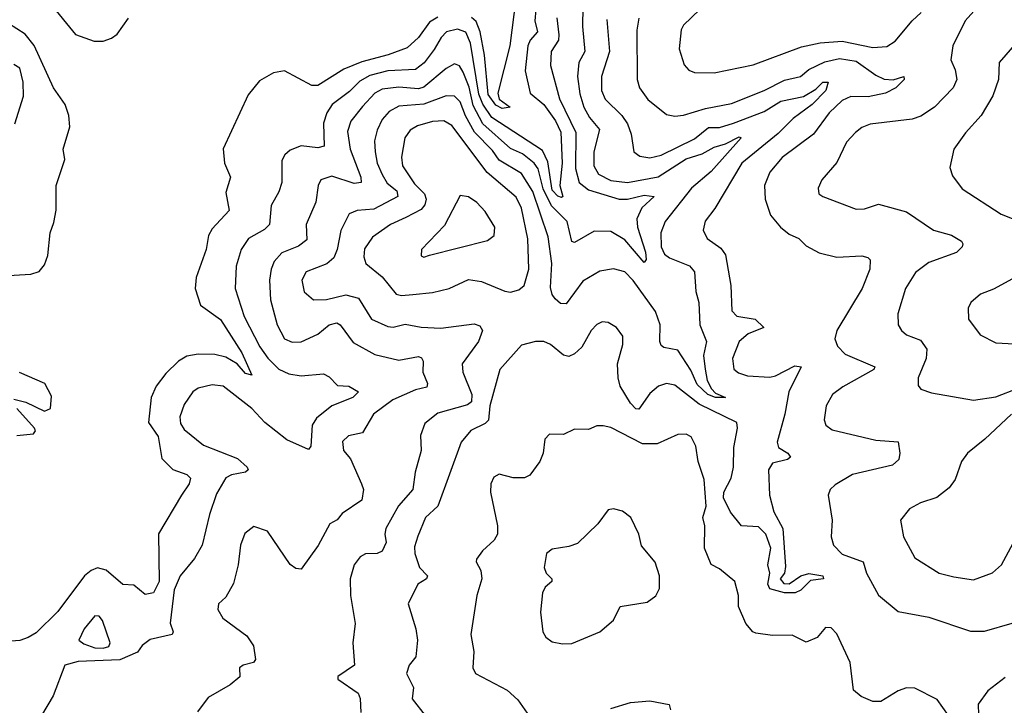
# Model space of a CAD drawing. Extents: x 1954683 to 2060285, y 904798 to 1016299.
# Tile 180 of 256: x 1968725 to 1972256, y 959061 to 961519. Entities that reach past the tile are written whole.
import ezdxf

# ---------------------------------------------------------------- set-up
doc = ezdxf.new("R2010")
doc.units = 0

msp = doc.modelspace()

# ---------------------------------------------------------------- linework, layer by layer
at = {"layer": '0CON10XD'}
for points in [[(1968835, 961577.2), (1968925, 961465.4), (1968992.2, 961442.3), (1969025, 961441.6), (1969055, 961452.3), (1969075, 961467.1), (1969115.8, 961524.2)], [(1970504.2, 961595), (1970482.8, 961425), (1970439.7, 961255), (1970444.2, 961234.2), (1970483.8, 961205), (1970455, 961200.8), (1970433, 961213), (1970405, 961250.5), (1970392.3, 961392.3), (1970376.6, 961475), (1970362.5, 961512.5), (1970345, 961527.3)], [(1972178.8, 961585), (1972115, 961514.3), (1972071.8, 961425), (1972064.5, 961375), (1972079.5, 961339.5), (1972085.4, 961305), (1972072.1, 961275), (1972005, 961205.6), (1971956.4, 961173.6), (1971925, 961161.8), (1971775, 961143.8), (1971745, 961132.1), (1971721.9, 961115), (1971690.6, 961079.4), (1971655, 961006.9), (1971601.9, 960945), (1971588, 960915), (1971591.2, 960895), (1971605.6, 960885.6), (1971725, 960839.4), (1971755, 960841.5), (1971805, 960858.2), (1971905, 960829.6), (1972001.4, 960765), (1972066.8, 960746.8), (1972101.9, 960725), (1972107.5, 960715), (1972104.4, 960705), (1972085, 960684.5), (1971985, 960648.5), (1971937.2, 960612.8), (1971901.2, 960555), (1971873.5, 960465), (1971875.6, 960425), (1971886.9, 960405), (1971905, 960389.5), (1971955, 960370), (1971977.9, 960337.9), (1971975.5, 960305), (1971947.1, 960235), (1971947.3, 960207.3), (1971956.7, 960195), (1971995, 960181.1), (1972145, 960154.6), (1972225, 960167.3), (1972305, 960198.5)], [(1970576, 961555), (1970573, 961515), (1970581.9, 961475), (1970555.2, 961445), (1970547.3, 961425), (1970538, 961335), (1970555.2, 961255), (1970604.3, 961214.3), (1970646.9, 961156.9), (1970666.2, 961116.2), (1970670.5, 961005), (1970662.4, 960925), (1970672.5, 960885), (1970668.6, 960881.4), (1970655, 960886.2), (1970635, 960907.8), (1970619.1, 961009.1), (1970600.1, 961050.1), (1970418.1, 961168.1), (1970385.7, 961215.7), (1970371.9, 961251.9), (1970342, 961435), (1970325, 961473.9), (1970295, 961484.5), (1970256.2, 961475), (1970236.7, 961455), (1970211.7, 961411.7), (1970175.8, 961364.2), (1970145, 961340), (1970045, 961335.1), (1969981.2, 961318.8), (1969945, 961298.7), (1969908, 961262), (1969846.3, 961215), (1969826.9, 961185), (1969815, 961148), (1969817.3, 961065), (1969795, 961059.1), (1969735, 961066.8), (1969695, 961051.4), (1969675.8, 961035), (1969665.6, 961014.4), (1969665.4, 960935), (1969655, 960902), (1969627.5, 960852.5), (1969621.2, 960785), (1969603.5, 960766.5), (1969546.4, 960735), (1969520, 960695), (1969502.2, 960635), (1969497.9, 960555), (1969530.7, 960455), (1969586.6, 960346.6), (1969615, 960305.3), (1969655, 960266.5), (1969690.7, 960249.3), (1969735, 960242.6), (1969815, 960250), (1969835, 960239.2), (1969865, 960207.5), (1969906.2, 960205), (1969940.8, 960185), (1969920, 960165), (1969845, 960134.5), (1969789.7, 960090.3), (1969774.2, 960065), (1969769.4, 959990.6), (1969761.2, 959978.8), (1969682.8, 960012.8), (1969604.5, 960074.5), (1969557.7, 960125), (1969455, 960204.7), (1969415, 960210), (1969365, 960197.5), (1969345.7, 960185), (1969315, 960139.2), (1969299.6, 960095), (1969301.9, 960071.9), (1969315, 960049.4), (1969384.2, 959994.2), (1969506.4, 959946.4), (1969540.6, 959915), (1969544.2, 959905), (1969535, 959897.1), (1969485, 959887.9), (1969465, 959876.2), (1969430.6, 959819.4), (1969405.8, 959745), (1969380, 959635), (1969351.9, 959588.1), (1969300.8, 959525), (1969279.3, 959475), (1969265.3, 959355.3), (1969275.6, 959325), (1969272, 959315), (1969193, 959297), (1969165, 959275.7), (1969148.1, 959251.9), (1969085, 959224.6), (1968935, 959218.2), (1968887.8, 959205), (1968845.6, 959095), (1968804, 959025)], [(1970744.8, 961565), (1970743.4, 961495), (1970751.4, 961405), (1970730.8, 961365), (1970725.2, 961315), (1970733.6, 961253.6), (1970748.5, 961205), (1970768.3, 961168.3), (1970804.8, 961125), (1970784, 961045), (1970784.4, 960995), (1970801.2, 960965), (1970845, 960943), (1970905, 960934.8), (1971015, 960955.8), (1971115, 961020.1), (1971172.3, 961037.7), (1971215, 961062.4), (1971256.1, 961073.9), (1971305, 961098.5), (1971312, 961095), (1971205, 960974.8), (1971134.3, 960915), (1971040.4, 960795), (1971024, 960755), (1971025.3, 960705), (1971038, 960678), (1971055.6, 960665), (1971126.6, 960636.6), (1971144.7, 960615), (1971150.2, 960545), (1971160.5, 960505), (1971163.8, 960425), (1971187.9, 960365), (1971176.8, 960315), (1971183.4, 960266.6), (1971190.4, 960225), (1971205.7, 960195.7), (1971220.5, 960180.5), (1971256.2, 960165), (1971220, 960165), (1971193.1, 960175), (1971155, 960210.7), (1971132.4, 960262.4), (1971085, 960334.6), (1971035, 960343.5), (1971025, 960350.8), (1971020.4, 960365), (1971022.2, 960425), (1971005, 960473.1), (1970925, 960584.6), (1970894.7, 960614.7), (1970855, 960625.4), (1970805, 960617.3), (1970745, 960581.3), (1970685, 960500.4), (1970665, 960501.8), (1970645, 960517.7), (1970634.1, 960534.1), (1970628.7, 960558.7), (1970633, 960645), (1970620.5, 960740.5), (1970565, 960902.9), (1970525, 960967.8), (1970444.8, 961015), (1970420.5, 961050.5), (1970356.1, 961116.1), (1970323.8, 961173.8), (1970304.6, 961224.6), (1970285, 961245.2), (1970255, 961246.5), (1970175, 961215.5), (1970085, 961208.8), (1970050.5, 961189.5), (1970025, 961160.9), (1970007.2, 961122.8), (1969997.9, 961085), (1969999.8, 961045), (1970006.9, 961005), (1970025, 960963.8), (1970043.3, 960933.3), (1970077.7, 960905), (1970081.6, 960885), (1969995, 960839.8), (1969935, 960834.7), (1969906.8, 960823.2), (1969877.2, 960762.8), (1969864.3, 960695), (1969851.6, 960665), (1969826.6, 960643.4), (1969752.2, 960615), (1969736.8, 960585), (1969745, 960542.9), (1969778.8, 960515), (1969825, 960515.9), (1969895, 960533), (1969940.8, 960520.8)], [(1971164.5, 961555), (1971105, 961499.2), (1971097.6, 961482.4), (1971090, 961415), (1971107.6, 961357.6), (1971125, 961338.1), (1971145, 961330), (1971215, 961328.2), (1971355, 961356.8), (1971528.4, 961421.6), (1971595, 961435.7), (1971675, 961442.2), (1971785, 961419.8), (1971835, 961422.7), (1971865, 961441.5), (1971925, 961515.3), (1971957.3, 961545)], [(1970225, 961527.8), (1970195, 961509.6), (1970155.4, 961454.6), (1970115, 961418.2), (1970047.2, 961392.8), (1969951.7, 961368.3), (1969887.9, 961342.1), (1969795, 961282.9), (1969772.6, 961282.6), (1969675, 961335.8), (1969635, 961328.6), (1969585, 961300), (1969545, 961250), (1969455, 961055.8), (1969460, 961005), (1969480.8, 960955), (1969465, 960900), (1969476.2, 960835), (1969415, 960768.8), (1969401.9, 960745), (1969394.6, 960695), (1969358.7, 960595), (1969354.7, 960555), (1969374.1, 960495), (1969445, 960444.7), (1969521.6, 960325), (1969558.1, 960245), (1969535, 960250.3), (1969504.9, 960284.9), (1969465, 960309.7), (1969425, 960319.1), (1969365, 960320), (1969325, 960312.4), (1969295, 960295.2), (1969249.1, 960250.9), (1969214.9, 960205.1), (1969197.3, 960165), (1969187.2, 960075), (1969222, 960025), (1969235.4, 959945.4), (1969275, 959907.1), (1969325, 959888.2), (1969337.8, 959875), (1969333.6, 959855), (1969305.2, 959814.8), (1969223.5, 959676.5), (1969225.1, 959505), (1969205, 959464), (1969175, 959458.5), (1969135, 959491.4), (1969095, 959494.5), (1969035, 959545.9), (1969005, 959554.2), (1968981.8, 959545), (1968957.3, 959525), (1968861.9, 959398.1), (1968785, 959321.2), (1968756.2, 959303.8), (1968726, 959294), (1968665, 959289)], [(1968665, 960600.9), (1968765, 960606.7), (1968795, 960616), (1968815, 960640), (1968826.8, 960673.2), (1968834.2, 960755), (1968847.6, 960792.4), (1968855.7, 960835.7), (1968855.7, 960925), (1968887.3, 961017.3), (1968881.9, 961055), (1968905.5, 961134.5), (1968901.2, 961175), (1968888, 961215), (1968846.6, 961275), (1968776.9, 961426.9), (1968745, 961467.5), (1968685, 961505.8)], [(1970651.7, 961525), (1970658.5, 961465), (1970657, 961445), (1970630.5, 961405), (1970628.8, 961355), (1970660.4, 961235), (1970719.3, 961115), (1970718.9, 960985), (1970731.9, 960935), (1970765, 960909.1), (1970875, 960875.4), (1970905, 960875.3), (1970965, 960889.4), (1971000, 960885), (1970956, 960844), (1970937.7, 960805), (1970940.9, 960775), (1970969.5, 960685), (1970971.3, 960658.7), (1970965, 960648.5), (1970895, 960729.6), (1970845, 960759.2), (1970785, 960761.2), (1970715, 960720.6), (1970705, 960723.8), (1970689, 960795), (1970631.9, 960851.9), (1970602.2, 960912.2), (1970583.9, 960983.9), (1970569.8, 961005), (1970528.1, 961038.1), (1970485, 961056.6), (1970386.1, 961146.1), (1970351.3, 961211.3), (1970336.8, 961276.8), (1970315, 961331.2), (1970302.9, 961352.9), (1970285, 961360.4), (1970255, 961343.7), (1970175, 961277.3), (1970155, 961271.3), (1970085, 961277), (1970025, 961269.5), (1969998.9, 961255), (1969955, 961208.1), (1969912.4, 961155), (1969901.4, 961118.6), (1969910, 961055), (1969948.1, 960955), (1969949.5, 960935), (1969925, 960931.9), (1969845, 960957.6), (1969805.6, 960945), (1969796.2, 960925), (1969787.3, 960865), (1969752.9, 960785), (1969755, 960729.2), (1969725, 960706.8), (1969665, 960682.7), (1969638.4, 960651.6), (1969626.8, 960625), (1969620.8, 960585), (1969624.7, 960515), (1969648.1, 960425), (1969674.8, 960374.8), (1969702.6, 960362.6), (1969735, 960364.7), (1969795, 960392), (1969835, 960424.7), (1969862.5, 960432.5), (1969875, 960424.5), (1969921.2, 960361.2), (1969999.1, 960319.1), (1970085, 960298.7), (1970155, 960311.8), (1970166.6, 960306.6), (1970171.8, 960295), (1970170.5, 960255), (1970187.8, 960215), (1970185, 960201.1), (1970145, 960192.4), (1970063.3, 960156.7), (1969993.8, 960105), (1969955, 960037.8), (1969905, 960026.9), (1969882.8, 960007.2), (1969886.2, 959975), (1969911.5, 959945), (1969951.3, 959855), (1969958.4, 959835), (1969952.8, 959797.2), (1969881.5, 959748.5), (1969864.3, 959725.7), (1969837.8, 959712.2), (1969795.8, 959634.2), (1969735, 959548.8), (1969715, 959551.2), (1969695, 959566.2), (1969614.2, 959685), (1969565, 959701.9), (1969532.9, 959677.1), (1969517.7, 959635), (1969508.9, 959565), (1969492.3, 959497.7), (1969465, 959448.8), (1969438, 959425), (1969436, 959405), (1969453.6, 959373.6), (1969540.3, 959310.3), (1969564, 959275), (1969570.8, 959225), (1969563.3, 959215), (1969526.7, 959205), (1969513.8, 959195), (1969515, 959163.3), (1969480, 959135), (1969401.2, 959088.8), (1969362.8, 959037.3)], [(1970831, 961519), (1970840.7, 961405), (1970811.1, 961315), (1970811.7, 961265), (1970825, 961234.6), (1970885, 961175.4), (1970905.3, 961145), (1970918.5, 961108.5), (1970927.1, 961045), (1970949.5, 961029.5), (1970985, 961024.2), (1971025, 961033), (1971145, 961092.1), (1971195, 961133), (1971235, 961133), (1971285, 961147.6), (1971395, 961189.8), (1971455, 961226.4), (1971535.9, 961244.1), (1971580, 961270), (1971605, 961294.5), (1971624, 961295), (1971616, 961265), (1971567, 961215), (1971498.4, 961165), (1971445, 961111), (1971315.3, 961005), (1971217.6, 960842.4), (1971183.5, 960796.5), (1971175.5, 960765), (1971190.5, 960735), (1971240, 960700), (1971256.4, 960676.4), (1971275.8, 960565.8), (1971278.9, 960475), (1971296.6, 960456.6), (1971362.5, 960445), (1971393.8, 960415), (1971337.7, 960392.3), (1971305.4, 960365), (1971281.2, 960305), (1971286.6, 960266.6), (1971302.6, 960252.6), (1971335, 960242.2), (1971415, 960237), (1971435, 960241.7), (1971505, 960278.7), (1971527.8, 960275), (1971483, 960185), (1971468.5, 960105), (1971441, 960005), (1971446.2, 959985), (1971480, 959965), (1971488.9, 959951.1), (1971477.9, 959942.1), (1971425, 959929.1), (1971410.7, 959905), (1971414.1, 959815), (1971429.1, 959755), (1971461.3, 959695), (1971471.7, 959558.3), (1971467.5, 959535), (1971452.5, 959515), (1971465, 959497.5), (1971485, 959496.7), (1971526, 959525), (1971555, 959533.6), (1971605, 959525.8), (1971607.5, 959515), (1971560.9, 959509.1), (1971526.5, 959473.5), (1971505.9, 959464.1), (1971467.5, 959465), (1971415, 959478.5), (1971407.6, 959495), (1971414.7, 959535), (1971407.8, 959565), (1971419, 959625), (1971400.5, 959675), (1971375, 959700.7), (1971313.1, 959705), (1971273.5, 959753.5), (1971248.8, 959805), (1971250.3, 959825), (1971276.1, 959875), (1971284.3, 959914.3), (1971285.7, 959985), (1971299.1, 960055), (1971296.4, 960075), (1971161.3, 960141.3), (1971075, 960208.9), (1971045, 960215.4), (1971015.7, 960205), (1970985, 960178.9), (1970945, 960122.9), (1970935, 960123.9), (1970915, 960143.8), (1970878.4, 960205), (1970870.8, 960235), (1970869.4, 960285), (1970887.9, 960355), (1970887.8, 960385), (1970865.4, 960415.4), (1970835, 960434), (1970813.9, 960436.1), (1970795, 960426.7), (1970774, 960405), (1970740.8, 960345), (1970715, 960320.6), (1970695, 960311.1), (1970675, 960316.9), (1970629.2, 960355), (1970605, 960365.6), (1970575, 960365.8), (1970525, 960351.9), (1970446.7, 960265), (1970411.1, 960135), (1970406.7, 960083.3), (1970395, 960071.8), (1970343.6, 960046.4), (1970308.4, 960005), (1970225.3, 959775), (1970180.3, 959735), (1970152.7, 959667.3), (1970140.7, 959629.3), (1970141.9, 959605), (1970158.6, 959555), (1970187.7, 959525), (1970184.4, 959515), (1970153.1, 959495), (1970118.1, 959425), (1970146.3, 959335), (1970152, 959295), (1970145.4, 959235), (1970122, 959205), (1970112.8, 959175), (1970137.1, 959125), (1970132.5, 959085), (1970178.9, 959025)], [(1970945.3, 961524.7), (1970938.3, 961481.7), (1970939.6, 961305), (1970947.9, 961275), (1970977.5, 961232.5), (1971045, 961179.1), (1971075, 961173.1), (1971105, 961176.8), (1971185, 961200.9), (1971278.2, 961218.2), (1971395, 961264.8), (1971468.2, 961301.9), (1971525, 961314.8), (1971555, 961340.7), (1971611.8, 961368.2), (1971665, 961380.3), (1971725, 961370), (1971795, 961320.3), (1971825, 961305.8), (1971856.8, 961303.2), (1971895.4, 961315.4), (1971896.7, 961305), (1971866.9, 961275), (1971830, 961255), (1971768, 961242), (1971705, 961244), (1971675, 961229.3), (1971628.2, 961185), (1971571.7, 961108.3), (1971459.2, 961025), (1971415, 960972.9)], [(1972301.3, 961438.7), (1972237.8, 961365), (1972234.6, 961305), (1972215, 961245.8), (1972172.9, 961175), (1972116.5, 961113.5), (1972074.4, 961055), (1972060.9, 960989.1), (1972069.7, 960959.7), (1972105, 960913.1), (1972245, 960822.1), (1972314.1, 960794.1)], [(1968708.2, 961145), (1968739.2, 961245), (1968737.7, 961295), (1968725.6, 961345), (1968705, 961358.2)], [(1970095, 960530.3), (1970135, 960534.2), (1970205, 960541.2), (1970265, 960555.8), (1970335, 960587.6), (1970381, 960581), (1970465, 960545.7), (1970485, 960542.5), (1970515, 960550), (1970533.8, 960566.2), (1970550.5, 960625), (1970547, 960733), (1970525, 960842.9), (1970505, 960882.7), (1970401.2, 960971.2), (1970275, 961139.1), (1970246.5, 961156.5), (1970205, 961153.9), (1970151.7, 961138.3), (1970125, 961122.5), (1970106.9, 961095), (1970094, 961026), (1970098.5, 960995), (1970140.6, 960930.6), (1970176.8, 960895), (1970183.2, 960875), (1970178.7, 960855), (1970165, 960838.9), (1970110.5, 960809.5), (1970055.5, 960784.5), (1969990.3, 960739.7), (1969961.9, 960698.1), (1969958.9, 960668.9), (1969966.7, 960645), (1970025, 960596.9), (1970075, 960535.5), (1970095, 960530.3)], [(1971415, 960972.9), (1971396.1, 960925), (1971398.5, 960875), (1971418, 960818), (1971453.1, 960775), (1971485, 960750.5), (1971518.8, 960735), (1971545, 960708.6), (1971592.6, 960682.6), (1971655, 960667.5), (1971745, 960672.5), (1971767, 960667), (1971775, 960657.5), (1971773.5, 960625), (1971746.7, 960555), (1971655.6, 960405), (1971648.1, 960375), (1971658.3, 960348.3), (1971685, 960320.4), (1971792, 960275), (1971787.5, 960265), (1971676.8, 960203.2), (1971639.4, 960175), (1971617.5, 960135), (1971610.5, 960085), (1971615.6, 960065), (1971638.4, 960048.4), (1971795, 960012.2), (1971875, 960006), (1971881.4, 959965), (1971877.9, 959942.1), (1971855, 959922.3), (1971711.8, 959888.2), (1971648.9, 959851.1), (1971632, 959835), (1971624.2, 959815), (1971638.1, 959725), (1971634.5, 959665), (1971643.3, 959635), (1971675, 959603.1), (1971750, 959575), (1971762.1, 959535), (1971805, 959455.7), (1971875, 959397.5), (1971985, 959377.2), (1972135, 959327.5), (1972185, 959326.9), (1972283.7, 959356.3)], [(1970175, 960668.1), (1970195, 960674.5), (1970402.6, 960727.4), (1970426.9, 960745), (1970429.5, 960775), (1970395, 960831.4), (1970365, 960863.5), (1970335, 960884.5), (1970305, 960888.8), (1970248.8, 960781.2), (1970165.8, 960695), (1970165, 960672.5), (1970175, 960668.1)], [(1972366.4, 960633.6), (1972216.9, 960553.1), (1972170, 960535), (1972136, 960505), (1972125.8, 960485), (1972127.5, 960445), (1972169.7, 960389.7), (1972225, 960360), (1972292.8, 960357.2)], [(1969940.8, 960520.8), (1969986.5, 960445), (1970045, 960418.8), (1970065, 960416.9), (1970107.2, 960427.2), (1970165, 960416.4), (1970235, 960413.4), (1970355, 960428.8), (1970375, 960421.9), (1970384.5, 960405), (1970370.4, 960365), (1970311.6, 960285), (1970314.6, 960255), (1970346.8, 960175), (1970345, 960148.5), (1970331.4, 960138.6), (1970225, 960108.8), (1970178.3, 960071.7), (1970162, 960028), (1970164.6, 959974.6), (1970143.4, 959896.6), (1970135.4, 959835), (1970083.9, 959776.1), (1970038.6, 959695), (1970034.3, 959675), (1970039.2, 959645), (1970025, 959614), (1970007.5, 959605), (1969965, 959604.2), (1969946, 959594), (1969924.7, 959565), (1969910.6, 959515), (1969911.1, 959455), (1969928.9, 959355), (1969920, 959285), (1969925.7, 959205), (1969865.8, 959165), (1969865.7, 959155), (1969939.5, 959105), (1969946.1, 959086.1), (1969948.5, 959035)], [(1968705, 960158.6), (1968747.6, 960147.6), (1968814.4, 960115.6), (1968835.6, 960125), (1968839.7, 960169.7), (1968815.8, 960215), (1968725, 960254.5)], [(1968715, 960027.9), (1968775, 960033.9), (1968782.1, 960045), (1968778.8, 960055), (1968715.3, 960125)], [(1972281.1, 960105), (1972186.5, 960015), (1972123.5, 959965), (1972102.7, 959935), (1972079.2, 959870.8), (1972058.7, 959841.3), (1972013.7, 959806.3), (1971955, 959786.7), (1971916.2, 959765), (1971884, 959725), (1971894.3, 959665), (1971935, 959589.4), (1972022, 959535), (1972075, 959521.5), (1972145, 959511.1), (1972213.6, 959536.4), (1972245.4, 959564.6), (1972287.6, 959642.4)], [(1972056, 959025), (1972015, 959082.1), (1971935, 959122.7), (1971905, 959123.5), (1971875, 959113.6), (1971813.3, 959075), (1971785, 959075.3), (1971743.1, 959093.1), (1971714.6, 959115), (1971703.3, 959215), (1971655, 959317.1), (1971635, 959338.5), (1971615, 959340.6), (1971585, 959304.3), (1971545, 959287.1), (1971495, 959313.1), (1971425, 959311.9), (1971365, 959320), (1971354, 959325), (1971328.8, 959355), (1971303.1, 959415), (1971303.3, 959455), (1971290, 959505), (1971235, 959550), (1971205, 959565.6), (1971180.8, 959625), (1971182, 959705), (1971174.6, 959735), (1971187.1, 959775), (1971180.2, 959870.2), (1971158.5, 959935), (1971149.8, 959989.8), (1971133.2, 960023.2), (1971115, 960032.9), (1971085, 960031.9), (1971011.1, 959998.9), (1970958, 959998), (1970845, 960057.1), (1970817, 960063), (1970795, 960062.5), (1970765, 960049.4), (1970715, 960050.6), (1970675, 960032), (1970625, 960033.3), (1970608.8, 960015), (1970601.9, 959965), (1970590, 959935), (1970555, 959885.7), (1970535, 959877.1), (1970495, 959876.9), (1970445, 959889.4), (1970425, 959878.8), (1970414.4, 959855), (1970413.1, 959825), (1970439.1, 959705), (1970439.1, 959675), (1970426.7, 959653.3), (1970384.3, 959615), (1970363.1, 959585), (1970361.9, 959575), (1970379.4, 959545), (1970382.9, 959515), (1970364.3, 959455), (1970342.5, 959315), (1970354.2, 959254.2), (1970350, 959195), (1970360, 959175), (1970473.8, 959115), (1970511.4, 959081.4), (1970545, 959032.5)], [(1970671.7, 959281.7), (1970705, 959282.9), (1970805, 959324.2), (1970855, 959366), (1970878.8, 959415), (1970975, 959431.2), (1971005.9, 959454.1), (1971019.5, 959480.5), (1971020, 959525), (1971004.5, 959574.5), (1970955, 959633.3), (1970945.6, 959675), (1970917.1, 959735), (1970887.4, 959757.4), (1970855, 959765.6), (1970835, 959762.5), (1970798.3, 959711.7), (1970725, 959641.2), (1970695, 959630), (1970635, 959620.8), (1970614.5, 959605.5), (1970606.5, 959555), (1970613.6, 959535), (1970634, 959515), (1970634, 959505), (1970609.2, 959485), (1970600, 959465), (1970593.3, 959395), (1970601.4, 959325), (1970612, 959305), (1970635, 959289.2), (1970671.7, 959281.7)], [(1969024.3, 959265.7), (1969045, 959271.9), (1969049.5, 959285), (1969022.2, 959365), (1969010.9, 959380.9), (1968995, 959381.4), (1968956.5, 959335), (1968937.5, 959295), (1968955, 959281.2), (1968995, 959267.6), (1969024.3, 959265.7)], [(1972259.1, 959160.9), (1972196.7, 959113.3), (1972162.5, 959065), (1972163.3, 959026.7)], [(1970845, 959049.6), (1970915, 959071.6), (1970985, 959077), (1971054.4, 959064.4), (1971059.2, 959045)]]:
    msp.add_lwpolyline(points, dxfattribs=at)

doc.saveas('drawing.dxf')
